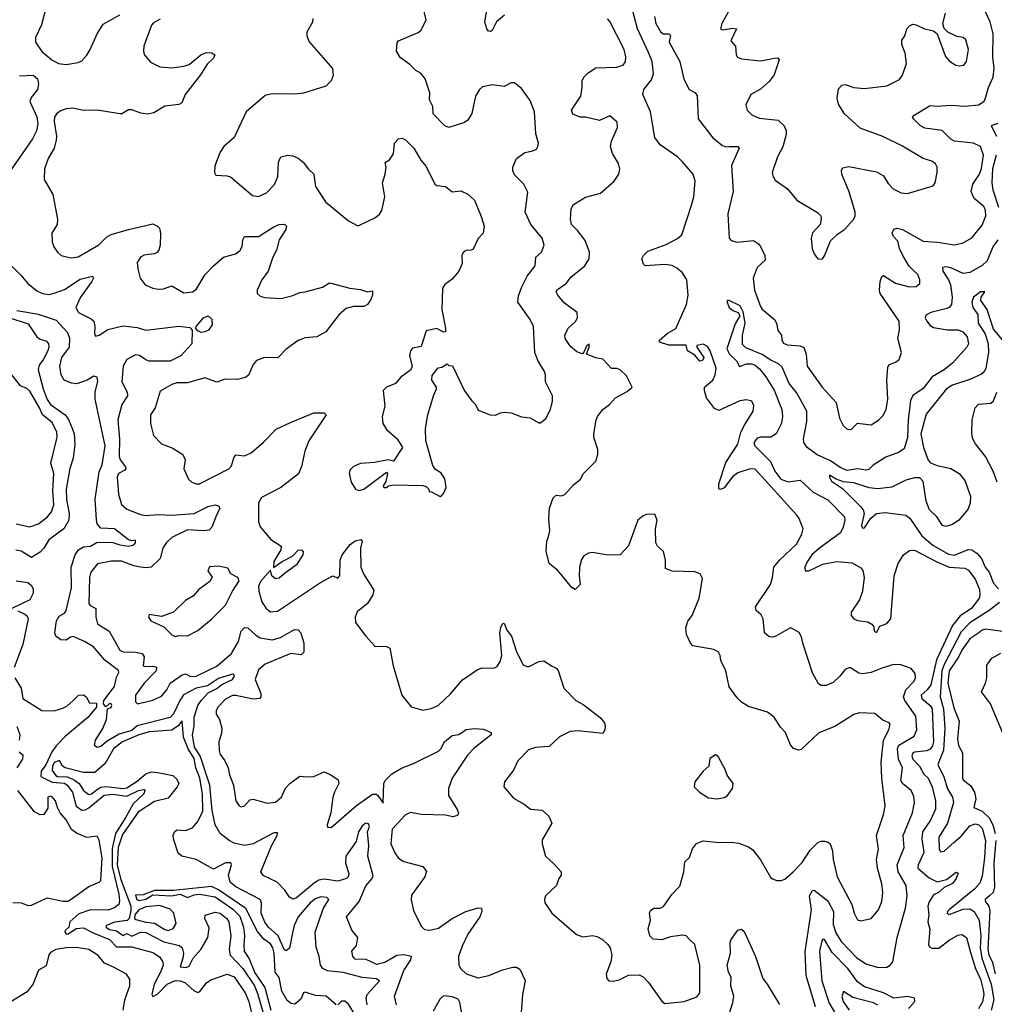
# Model space of a CAD drawing. Extents: x 2056909 to 2160450, y 827444 to 1016825.
# Tile 56 of 256: x 2079367 to 2084995, y 888199 to 893888. Entities that reach past the tile are written whole.
import ezdxf

# ---------------------------------------------------------------- set-up
doc = ezdxf.new("R2010")
doc.units = 0

msp = doc.modelspace()

# ---------------------------------------------------------------- linework, layer by layer
at = {"layer": '0CON10XD'}
for points in [[(2082166.7, 893913.3), (2082120.8, 893875), (2082095.8, 893825), (2082085, 893818.8), (2082075, 893821.2), (2082064, 893835), (2082053.2, 893873.2), (2082074.2, 894005)], [(2083962.5, 888185), (2083909.8, 888365), (2083903.5, 888503.5), (2083939.1, 888745), (2083928.4, 888825), (2083945, 888855.8), (2083955, 888858.6), (2084035, 888797.3), (2084066.1, 888735), (2084065, 888660), (2084080.8, 888610.8), (2084110.8, 888560.8), (2084199.3, 888469.3), (2084252.6, 888432.6), (2084325, 888411.5), (2084375, 888414.3), (2084394.4, 888425.6), (2084408.6, 888445), (2084435.4, 888584.6), (2084482.2, 888755), (2084491.6, 888825), (2084486.6, 888885), (2084440.5, 888965), (2084434.7, 889005), (2084474.7, 889105), (2084470, 889175), (2084523.8, 889305), (2084534.6, 889365), (2084530.2, 889400.2), (2084514.6, 889435), (2084464.5, 889475), (2084455, 889491.2), (2084464.7, 889565), (2084442, 889615), (2084437, 889675), (2084444.9, 889695.1), (2084532.4, 889747.6), (2084548, 889785), (2084543.2, 889863.2), (2084479.2, 889955), (2084471.3, 889975), (2084483.8, 890016.2), (2084531.9, 890065), (2084540.6, 890085), (2084539.1, 890109.1), (2084515, 890138.8), (2084455, 890160), (2084415, 890162.2), (2084345, 890141.5), (2084285, 890115.5), (2084235, 890107.5), (2084212.2, 890112.2), (2084165, 890142), (2084155, 890142), (2084135, 890134), (2084104.3, 890095), (2084065, 890058.6), (2084025, 890040), (2083995, 890040), (2083980.3, 890050.3), (2083944.6, 890114.6), (2083889.2, 890285), (2083882.3, 890322.3), (2083867.7, 890347.7), (2083825, 890372.5), (2083815, 890372.5), (2083733.3, 890325), (2083715, 890319.5), (2083695, 890322.4), (2083669.1, 890345), (2083660.5, 890425), (2083649.5, 890449.5), (2083620.8, 890475), (2083615.8, 890495), (2083703.5, 890625), (2083715.4, 890664.6), (2083721.5, 890725), (2083755, 890765.6), (2083852.9, 890857.1), (2083884.3, 890915), (2083891.4, 890945), (2083868, 891005), (2083854.2, 891025), (2083615, 891291.5), (2083585, 891293.2), (2083515, 891270.3), (2083484, 891246), (2083435, 891183.3), (2083415, 891172.5), (2083405, 891177.5), (2083404.5, 891205), (2083445, 891329.2), (2083514.6, 891435), (2083531.3, 891505), (2083551.8, 891545), (2083602.9, 891625), (2083605.8, 891655.8), (2083595, 891683.3), (2083565, 891692), (2083525, 891685.7), (2083405, 891628.9), (2083380.4, 891640.4), (2083333.5, 891703.5), (2083321.8, 891745), (2083322.2, 891765), (2083370, 891805), (2083384.2, 891835), (2083388.6, 891875), (2083354.4, 891975), (2083339.8, 891999.8), (2083315, 892012), (2083277.5, 892005), (2083277.5, 891995), (2083317.5, 891935), (2083310.9, 891919.1), (2083295, 891914.4), (2083265, 891950), (2083223.8, 891975), (2083215, 892006.2), (2083115, 892007.5), (2083062.5, 892025), (2083062.5, 892035), (2083105.7, 892074.3), (2083155.8, 892104.2), (2083217.9, 892242.1), (2083227.5, 892295), (2083220, 892385), (2083195, 892424.3), (2083161.6, 892451.6), (2083135, 892466.5), (2083095, 892473.6), (2082980, 892465), (2082968.8, 892475), (2082960, 892505), (2082970, 892525), (2082995, 892549.2), (2083100.5, 892589.5), (2083166.4, 892623.6), (2083190, 892645), (2083247.5, 892815), (2083259.5, 892865), (2083268.2, 892955), (2083256.1, 892995), (2083195.6, 893065.6), (2083165, 893095.3), (2083066, 893165), (2083035, 893207.5), (2083009.2, 893355), (2082965.3, 893455), (2082971.8, 893485), (2083015, 893540), (2083027, 893575), (2083020.2, 893645), (2082998.5, 893698.5), (2082934.8, 893834.8), (2082891.2, 894005)], [(2079517.8, 893955), (2079492.4, 893857.6), (2079457.5, 893785), (2079457.3, 893757.3), (2079495, 893702.9), (2079552.5, 893655), (2079591.2, 893635), (2079635, 893629.1), (2079705, 893640.6), (2079725, 893650.4), (2079755, 893682.5), (2079774.6, 893715), (2079813.9, 893806.1), (2079848.7, 893861.3), (2079945, 893915.5)], [(2081058.8, 893895), (2081057.3, 893872.7), (2081024.2, 893815), (2081024.3, 893795), (2081038.7, 893758.7), (2081172.5, 893605), (2081176.2, 893565), (2081165.6, 893534.4), (2081135.6, 893504.4), (2081005, 893463.1), (2080955, 893457.8), (2080825, 893460), (2080785, 893448.8), (2080674.4, 893355.6), (2080605, 893206.7), (2080545.7, 893154.3), (2080525, 893122.5), (2080493.6, 893043.6), (2080492.5, 893005), (2080500, 892990), (2080565, 892986), (2080585, 892979.2), (2080712.1, 892872.1), (2080745, 892865.8), (2080792.6, 892887.4), (2080838.9, 892935), (2080858.1, 892981.9), (2080861.1, 893065), (2080874.4, 893095.6), (2080915, 893105.6), (2080945, 893100.6), (2080975, 893087.1), (2081004.3, 893065), (2081035, 893024), (2081065.8, 892995), (2081075, 892923.8), (2081132.5, 892835), (2081265, 892726.2), (2081315, 892698.8), (2081325, 892698.8), (2081421.2, 892745), (2081445, 892764), (2081458.5, 892785), (2081474.7, 892865), (2081461.3, 892945), (2081478.1, 892995), (2081483.8, 893035), (2081478.3, 893061.7), (2081501.7, 893078.3), (2081525, 893112.5), (2081532, 893175), (2081555, 893200), (2081575, 893203.3), (2081593.9, 893193.9), (2081643.3, 893145), (2081683.8, 893075), (2081715, 893040), (2081765, 892936.7), (2081775, 892930), (2081825, 892923.3), (2081865, 892893.3), (2081915, 892898.8), (2081955, 892880), (2081993.3, 892845), (2082031.3, 892751.3), (2082050, 892695), (2082043.3, 892655), (2082015, 892624), (2081985, 892562), (2081975, 892555.6), (2081945, 892553.8), (2081927.2, 892542.8), (2081920, 892525), (2081921.2, 892478.8), (2081902, 892435), (2081865, 892388.8), (2081822.4, 892357.6), (2081809.2, 892335), (2081803.9, 892213.9), (2081826.7, 892105), (2081826, 892084), (2081815, 892082.5), (2081775, 892102.5), (2081715, 892090), (2081685, 892000), (2081635, 891990), (2081624, 891975), (2081618.8, 891945), (2081633.8, 891885), (2081626.2, 891865), (2081568.8, 891821.2), (2081536.7, 891785), (2081485.9, 891764.1), (2081466.7, 891745), (2081475.8, 891655), (2081460, 891595), (2081464.6, 891554.6), (2081485, 891520), (2081547.5, 891465), (2081576.7, 891415), (2081525, 891337.5), (2081494.1, 891344.1), (2081415, 891329.2), (2081335, 891323.8), (2081295, 891306.7), (2081273.8, 891285), (2081270, 891265), (2081281.2, 891215), (2081305.9, 891175.9), (2081325, 891168), (2081355, 891175.6), (2081485, 891272.5), (2081490, 891265), (2081480.5, 891219.5), (2081466.7, 891195), (2081470, 891185), (2081485, 891183.8), (2081496.1, 891193.9), (2081525, 891200), (2081695, 891196.7), (2081715, 891190), (2081730, 891175), (2081731.7, 891161.7), (2081745, 891160), (2081795, 891132.5), (2081800, 891135), (2081815, 891150), (2081830, 891185), (2081821.2, 891235), (2081799.5, 891269.5), (2081768.3, 891288.3), (2081752.3, 891312.3), (2081711.4, 891455), (2081710, 891525), (2081723.3, 891605), (2081755.8, 891715), (2081773.8, 891755), (2081773.3, 891765), (2081747.5, 891805), (2081748.3, 891831.7), (2081783, 891877), (2081805, 891880), (2081835, 891900), (2081845, 891890), (2081867, 891887), (2081935, 891743.3), (2081978, 891685), (2082000, 891665), (2082015, 891631.2), (2082083.6, 891603.6), (2082115, 891603.3), (2082143, 891617), (2082165, 891620), (2082205, 891616.2), (2082265, 891593.3), (2082315, 891586.7), (2082365, 891557.5), (2082375, 891557.5), (2082405, 891583.3), (2082432.5, 891635), (2082444.1, 891684.1), (2082443.1, 891715), (2082404.2, 891795), (2082404, 891835), (2082397.5, 891855), (2082358.7, 891918.7), (2082341.4, 891965), (2082333.5, 892115), (2082314.6, 892154.6), (2082243.1, 892255), (2082248, 892292), (2082266.7, 892345), (2082298.2, 892405), (2082343.9, 892465), (2082347.5, 892515), (2082380.6, 892545), (2082395.6, 892585), (2082384.2, 892625), (2082318.9, 892705), (2082286.5, 892775), (2082301.1, 892891.1), (2082277.4, 892937.4), (2082225, 892991.2), (2082214.3, 893015), (2082214.4, 893035), (2082235, 893085.8), (2082285, 893120.8), (2082330.5, 893129.5), (2082350.5, 893139.5), (2082360, 893155), (2082362.5, 893175), (2082347.2, 893227.2), (2082339.4, 893355), (2082315, 893420), (2082265, 893490), (2082225, 893522.5), (2082205, 893522.5), (2082165, 893502), (2082095, 893511.2), (2082040.3, 893499.7), (2082022, 893485), (2082000, 893445), (2081978, 893345), (2081955, 893306.7), (2081935, 893294), (2081845, 893264), (2081821.2, 893275), (2081755, 893343.3), (2081752.5, 893385), (2081732.9, 893425), (2081735.6, 893465.6), (2081708, 893545), (2081685, 893576.2), (2081654.4, 893594.4), (2081619.1, 893629.1), (2081565, 893668.9), (2081542.9, 893705), (2081545.8, 893754.2), (2081553.8, 893765), (2081667.3, 893812.7), (2081685, 893827.5), (2081714.1, 893885.9), (2081693.3, 893975)], [(2083033.3, 893905), (2083040, 893865), (2083070, 893815), (2083085, 893806.7), (2083115, 893806), (2083125.9, 893795.9), (2083118.3, 893758.3), (2083179.2, 893645), (2083203.2, 893543.2), (2083233.3, 893485), (2083265, 893466.7), (2083278.8, 893448.8), (2083284.3, 893315), (2083370.8, 893205), (2083425, 893160.6), (2083445, 893153.3), (2083465, 893154.4), (2083515, 893155.5), (2083521.9, 893145), (2083478.2, 893045), (2083487.1, 892895), (2083455.7, 892765), (2083463.8, 892625), (2083475, 892611.2), (2083511.2, 892601.2), (2083605, 892612), (2083633.2, 892593.2), (2083645, 892576.2), (2083670, 892525), (2083672.7, 892497.3), (2083626, 892455), (2083601.9, 892395), (2083610, 892325), (2083645, 892231.2), (2083655.5, 892215.5), (2083725.7, 892155), (2083737.1, 892135), (2083745, 892092.5), (2083766.2, 892065), (2083768.8, 892035), (2083778.8, 892018.8), (2083799.7, 892009.7), (2083875, 892002.3), (2083895, 891994.3), (2083908.2, 891955), (2083915.6, 891885), (2084001.1, 891765), (2084083.1, 891675), (2084101.4, 891585), (2084122.8, 891542.8), (2084145, 891521.2), (2084169.7, 891520.3), (2084205, 891556), (2084285, 891545.8), (2084326.4, 891573.6), (2084351.3, 891598.7), (2084370, 891635), (2084381.5, 891695), (2084375.6, 891805), (2084380.3, 891879.7), (2084390, 891895), (2084425, 891908), (2084446.2, 891925), (2084458.8, 891965), (2084437.8, 892045), (2084448.9, 892095), (2084445.7, 892145), (2084336.2, 892305), (2084331.5, 892325), (2084335.5, 892375), (2084345, 892403.8), (2084355, 892408.6), (2084424.7, 892364.7), (2084505.6, 892344.4), (2084545, 892346), (2084565.9, 892364.1), (2084566, 892385), (2084552.9, 892415), (2084525, 892442.5), (2084503.5, 892463.5), (2084467.2, 892525), (2084447.3, 892565), (2084438.2, 892608.2), (2084412.5, 892635), (2084406.2, 892655), (2084415, 892676.7), (2084435, 892683.8), (2084465, 892675.6), (2084585, 892607.3), (2084665, 892602.1), (2084765, 892586), (2084815, 892598.6), (2084865, 892627.1), (2084925, 892700), (2084946.9, 892755), (2084945.4, 892785), (2084935, 892807.5), (2084878.5, 892855), (2084861.5, 892895), (2084872.1, 892937.9), (2084910, 892995), (2084921.7, 893028.3), (2084934, 893104), (2084915.7, 893155), (2084875, 893174.3), (2084765, 893185.5), (2084745, 893196.7), (2084695, 893246.8), (2084595, 893261.3), (2084568.5, 893275), (2084528, 893315), (2084524, 893325), (2084532.5, 893335), (2084625, 893392.5), (2084665, 893387.3), (2084745, 893392.8), (2084825, 893387.5), (2084905, 893396.5), (2084934.2, 893415), (2084942.2, 893427.8), (2084962, 893495), (2084988.9, 893555), (2084994.3, 893605), (2084987.4, 893672.6), (2084988.6, 893805), (2084971.3, 893875), (2084939.6, 893945)], [(2083478.2, 893965), (2083421.1, 893865), (2083414, 893835), (2083425, 893828.1), (2083485, 893839.2), (2083505.6, 893835.6), (2083474.4, 893765), (2083500.6, 893735), (2083504.4, 893685), (2083511.8, 893671.8), (2083535, 893662.1), (2083645, 893649.5), (2083726.1, 893666.1), (2083745, 893666.7), (2083752.5, 893655), (2083725, 893568.8), (2083695, 893531.2), (2083645, 893486), (2083590, 893455), (2083561.2, 893395), (2083568, 893365), (2083595, 893338), (2083638.3, 893318.3), (2083747.9, 893307.9), (2083781.2, 893275), (2083793.8, 893245), (2083792.5, 893225), (2083775, 893153.3), (2083744.2, 893094.2), (2083712.9, 893005), (2083715.6, 892985.6), (2083729.7, 892959.7), (2083800.9, 892910.9), (2083855, 892844), (2083975, 892773.3), (2083993.3, 892755), (2083996.1, 892736.1), (2083990, 892705), (2083945, 892656.7), (2083937.5, 892625), (2083944.2, 892565), (2083954.2, 892535), (2083975, 892507.5), (2083985, 892503.3), (2084003.6, 892506.4), (2084015, 892522.5), (2084049.4, 892610.6), (2084090.7, 892649.3), (2084130, 892675), (2084184, 892735), (2084191.4, 892755), (2084191.4, 892775), (2084157, 892893), (2084115.6, 892995), (2084112.5, 893015), (2084118.6, 893031.4), (2084155, 893040), (2084315, 893008.9), (2084354.6, 892984.6), (2084381.7, 892941.7), (2084410.7, 892910.7), (2084456.7, 892886.7), (2084495, 892883.1), (2084641.7, 892928.3), (2084654, 892945), (2084665.8, 893005), (2084665.8, 893035), (2084656, 893055), (2084635, 893070), (2084585, 893085.6), (2084465, 893157.1), (2084352.6, 893212.6), (2084220.5, 893260.5), (2084128.1, 893345), (2084095, 893398.8), (2084088.1, 893435), (2084095, 893487.5), (2084115, 893508.6), (2084135, 893512.9), (2084185, 893495.6), (2084245, 893490.5), (2084375, 893505.6), (2084448.6, 893541.4), (2084465, 893566.7), (2084488.5, 893635), (2084480, 893695), (2084460.8, 893745), (2084461.7, 893768.3), (2084478.1, 893795), (2084490.8, 893835), (2084505, 893851.2), (2084525, 893861.2), (2084545, 893858), (2084592.5, 893835), (2084645, 893823.3), (2084665.9, 893805.9), (2084713.3, 893675), (2084737.7, 893647.7), (2084772.5, 893625), (2084795, 893621.4), (2084820, 893625), (2084834.2, 893645), (2084846.9, 893715), (2084831.2, 893771.2), (2084815, 893783.8), (2084779.5, 893789.5), (2084727.5, 893815), (2084706.4, 893836.4), (2084697.5, 893865), (2084713.8, 893925)], [(2080178.7, 893891.3), (2080140.2, 893869.8), (2080128.1, 893855), (2080084.2, 893735), (2080081.2, 893705), (2080086.1, 893686.1), (2080122.7, 893642.7), (2080175.9, 893615.9), (2080245, 893610), (2080315, 893619.2), (2080345, 893629.2), (2080413.3, 893685), (2080445, 893698), (2080476.1, 893696.1), (2080493.3, 893685), (2080486, 893665), (2080448.9, 893631.1), (2080411.2, 893568.8), (2080322.5, 893455), (2080303.3, 893406.7), (2080285, 893397.5), (2080205, 893387.8), (2080140.7, 893349.3), (2080105, 893342.2), (2080067.1, 893347.1), (2080015, 893367.1), (2079995, 893366), (2079955.8, 893344.2), (2079945, 893344), (2079814.1, 893364.1), (2079735, 893363.8), (2079673, 893377), (2079635, 893373.3), (2079605, 893361.1), (2079581.4, 893345), (2079567.3, 893325), (2079565, 893300), (2079579.5, 893215), (2079578, 893192), (2079565.6, 893145), (2079531.1, 893085), (2079509.5, 893025), (2079508.6, 892965), (2079558, 892878), (2079585.6, 892735), (2079582.9, 892705), (2079552.2, 892655), (2079553.3, 892605), (2079564.6, 892574.6), (2079585, 892543.8), (2079605.6, 892525.6), (2079662.1, 892512.1), (2079705, 892517.8), (2079823, 892587), (2079868.7, 892631.3), (2079894.2, 892645.8), (2079995, 892676.1), (2080135, 892707.1), (2080163.3, 892695), (2080175, 892682.5), (2080180, 892655), (2080177.5, 892585), (2080170, 892555), (2080157.9, 892542.1), (2080145, 892534.2), (2080110.5, 892530.5), (2080085, 892526.9), (2080065, 892515.8), (2080046, 892485), (2080048.3, 892448.3), (2080062.5, 892395), (2080092, 892355), (2080135, 892335.6), (2080165, 892330.6), (2080197.8, 892332.2), (2080245, 892350), (2080315, 892310), (2080365, 892315.7), (2080385, 892329.2), (2080437.5, 892415), (2080485, 892465.6), (2080544.6, 892515.4), (2080613.3, 892535), (2080638, 892552), (2080652.4, 892577.6), (2080654.5, 892615.5), (2080664.4, 892635.6), (2080745, 892635.6), (2080835, 892691.5), (2080865, 892704.2), (2080895.8, 892705.8), (2080906.7, 892695), (2080903.8, 892675), (2080865.6, 892615), (2080848.9, 892555), (2080827.8, 892515), (2080802.2, 892435), (2080765, 892383.8), (2080737.5, 892325), (2080738, 892305), (2080755, 892290.8)], [(2080755, 892290.8), (2080782.5, 892282.5), (2080876, 892276), (2080945, 892293.6), (2080985, 892311.5), (2081015, 892314.4), (2081115, 892341.9), (2081155, 892368), (2081274.1, 892335.9), (2081335, 892329.2), (2081375, 892314.4), (2081405, 892320), (2081405, 892297.5), (2081395, 892270.8), (2081375, 892242.9), (2081355, 892230.8), (2081295, 892229.5), (2081251.5, 892218.5), (2081210.8, 892185), (2081135, 892084), (2081082.5, 892055), (2081015, 892048.5), (2080975, 892034.4), (2080905.4, 891984.6), (2080857, 891933), (2080780, 891935), (2080735, 891918.1), (2080715.7, 891895), (2080687.2, 891832.8), (2080670.3, 891819.7), (2080625, 891809.5), (2080550.9, 891810.9), (2080505, 891793.3), (2080435, 891818.1), (2080335, 891789.4), (2080275, 891790), (2080245, 891780), (2080177.9, 891742.1), (2080148.6, 891645), (2080122.5, 891605), (2080122.2, 891555), (2080138.6, 891485), (2080185, 891436.9), (2080251.5, 891411.5), (2080309.2, 891375), (2080321.4, 891345), (2080315, 891292.5), (2080342.4, 891232.4), (2080361.2, 891215), (2080385, 891205.7), (2080405, 891206.7), (2080575, 891292.5), (2080590, 891310), (2080603.6, 891356.4), (2080615, 891372.9), (2080665, 891367.3), (2080704.3, 891385), (2080774, 891446), (2080847.6, 891522.4), (2080929.8, 891560.2), (2081065, 891615.4), (2081125, 891616.7), (2081137.5, 891605), (2081036.6, 891453.4), (2081012.5, 891395), (2080993.4, 891306.6), (2080976.8, 891263.2), (2080875, 891185.6), (2080762.9, 891127.1), (2080745, 891096.7), (2080745.9, 890985.9), (2080755, 890957.5), (2080817.5, 890885), (2080876.2, 890845), (2080875.6, 890824.4), (2080835, 890757.5), (2080831.7, 890721.7), (2080882.5, 890757.5), (2080942.3, 890787.7), (2080975, 890823.3), (2080993.9, 890823.9), (2081003.9, 890813.9), (2081001.2, 890795), (2080965, 890737.5), (2080893.8, 890685), (2080865, 890661.2), (2080845, 890656.2), (2080823.8, 890675), (2080815, 890707.5), (2080757.7, 890642.3), (2080746.2, 890615), (2080748, 890585), (2080764.4, 890525), (2080790, 890485), (2080815, 890467.1), (2080855, 890470.6), (2081103.3, 890636.7), (2081175, 890674.2), (2081205, 890660), (2081215.7, 890675.7), (2081218.1, 890765), (2081230, 890795), (2081276, 890855), (2081305, 890876.7), (2081336.7, 890885), (2081343.8, 890875), (2081335.9, 890834.1), (2081337.8, 890725), (2081353.1, 890685), (2081411.7, 890591.7), (2081406.2, 890565), (2081376.2, 890513.8), (2081315, 890465.5), (2081304, 890435), (2081305.5, 890405), (2081365.8, 890325.8), (2081418.3, 890268.3), (2081485, 890266), (2081505, 890256.7), (2081524.3, 890155), (2081573.8, 889985), (2081627, 889917), (2081695, 889898.8), (2081742.3, 889907.7), (2081783.3, 889925), (2081855, 889992.9), (2081925, 890073.1), (2082009.1, 890130.9), (2082035, 890142.5), (2082105, 890140), (2082125, 890151.2), (2082141.1, 890178.9), (2082150.4, 890215), (2082140.4, 890345), (2082144.6, 890375.4), (2082155, 890397.5), (2082165, 890400), (2082180.8, 890360.8), (2082207.5, 890325), (2082236.4, 890235), (2082275, 890160), (2082295, 890150), (2082309.4, 890150.6), (2082365, 890179.2), (2082393.9, 890183.9), (2082442, 890152), (2082465, 890141.2), (2082477, 890127), (2082508.8, 890025), (2082578, 889955), (2082620.7, 889930.7), (2082718.8, 889855), (2082743.3, 889825), (2082748.8, 889805), (2082746.7, 889785), (2082735, 889763.8), (2082591.2, 889778.8), (2082545, 889775.8), (2082485, 889744), (2082425, 889688.8), (2082345, 889681.9), (2082305, 889669.2), (2082244.2, 889605), (2082218.3, 889551.7), (2082166.7, 889485), (2082163.3, 889455), (2082219.5, 889389.5), (2082280, 889355), (2082316.1, 889326.1), (2082385, 889320), (2082422.5, 889285), (2082440, 889245), (2082385, 889150), (2082383.3, 889125), (2082403.8, 889055), (2082450.8, 889010.8), (2082493.3, 888965), (2082493.3, 888945), (2082480, 888925), (2082467.5, 888885), (2082403.8, 888825), (2082396.7, 888805), (2082400, 888785), (2082440, 888725), (2082581.7, 888601.7), (2082619.3, 888589.3), (2082675, 888596), (2082700.5, 888590.5), (2082732.3, 888572.3), (2082763.9, 888543.9), (2082776.7, 888525), (2082786.4, 888483.6), (2082780, 888445), (2082753, 888373), (2082758.3, 888348.3), (2082770, 888335), (2082795, 888332.5), (2082829.3, 888340.7), (2082883.6, 888366.4), (2082945, 888368.8), (2082966.8, 888356.8), (2082998.8, 888325), (2083075, 888216.7), (2083093.6, 888203.6), (2083205, 888214.3), (2083278.3, 888241.7), (2083294.2, 888265), (2083295.4, 888425), (2083266, 888545), (2083235, 888573.8), (2083215, 888594.2), (2083195, 888598.6), (2083125, 888589.4), (2083075, 888571.4), (2083025, 888576), (2083006, 888595), (2082996, 888635), (2083009.2, 888685), (2083004, 888725), (2083009.3, 888740.7), (2083030, 888755), (2083065, 888754.2), (2083085, 888763.8), (2083134.2, 888835.8), (2083178.9, 888881.1), (2083202.9, 888965), (2083208.3, 889021.7), (2083235, 889047.5), (2083253.2, 889096.8), (2083275, 889128.8), (2083315, 889142.9), (2083406.6, 889133.4), (2083475.5, 889135.5), (2083519.7, 889129.7), (2083575, 889108.6), (2083600.5, 889090.5), (2083645, 889033.8), (2083703.6, 888933.6), (2083713.8, 888923.8), (2083740, 888915), (2083765, 888913.3), (2083785, 888922.5), (2083833.8, 888965), (2083885, 889018), (2083931.2, 889088.8), (2083976.6, 889133.4), (2083995, 889141.4), (2084015, 889141.1), (2084035.4, 889135.4), (2084047.1, 889125), (2084060.9, 889085), (2084065.5, 889035), (2084088.5, 888935), (2084171.9, 888775), (2084185.8, 888725), (2084205, 888686.7), (2084225, 888681.2), (2084285, 888694), (2084326, 888744), (2084346.7, 888793.3), (2084351.8, 888845), (2084345.4, 888895), (2084320, 888985), (2084315.4, 889035), (2084326.2, 889095), (2084315.6, 889175), (2084355.5, 889295), (2084365.6, 889345), (2084346, 889506), (2084341.9, 889598.1), (2084355.3, 889725), (2084386.9, 889785), (2084394, 889815), (2084388.8, 889825), (2084351.3, 889841.3), (2084305, 889879.2), (2084215, 889882.9), (2084185, 889872.9), (2084075.4, 889804.6), (2083982.4, 889767.6), (2083879.3, 889670.7), (2083865, 889667.1), (2083836.6, 889676.6), (2083817.5, 889697.5), (2083788.6, 889768.6), (2083760, 889800), (2083725, 889858), (2083685, 889885.8), (2083575, 889919.5), (2083534.7, 889944.7), (2083509.8, 889969.8), (2083463.9, 890033.9), (2083444.3, 890125), (2083415.8, 890185), (2083412, 890215), (2083403, 890233), (2083375, 890249.2), (2083255, 890270), (2083241.2, 890285), (2083217.5, 890335), (2083214.1, 890374.1), (2083225, 890413.3), (2083251.4, 890445), (2083291.4, 890545), (2083309.3, 890659.3), (2083296.4, 890686.4), (2083265, 890696.7), (2083135, 890701.2), (2083096.4, 890716.4), (2083097.1, 890765), (2083085.8, 890815), (2083050.8, 890845), (2083041.4, 890865), (2083038, 890945), (2083048.8, 890995), (2083035, 891030), (2082985, 891028.8), (2082965, 891020), (2082936, 890995), (2082882.7, 890847.3), (2082835, 890796.2), (2082765, 890792.9), (2082675, 890808.6), (2082652.5, 890805), (2082625, 890790), (2082611.2, 890768.8), (2082600, 890725), (2082597.1, 890675), (2082604, 890625), (2082575, 890596.2), (2082555, 890606.2), (2082474, 890705), (2082425, 890746.2), (2082407, 890817), (2082411.9, 890875), (2082421.2, 890901.2), (2082428, 890935), (2082422.9, 891005), (2082427.1, 891065), (2082448, 891125), (2082465, 891140), (2082495, 891136), (2082515.6, 891144.4), (2082565, 891200), (2082605, 891233.3), (2082623.8, 891265), (2082695, 891337.5), (2082706, 891375), (2082706.1, 891403.9), (2082683.1, 891475), (2082683.1, 891495), (2082695.6, 891574.4), (2082704.3, 891595), (2082733.7, 891636.3), (2082774, 891665), (2082807, 891703), (2082875, 891738.8), (2082903.3, 891765), (2082870.7, 891830.7), (2082835, 891864), (2082815, 891871.4), (2082785, 891872), (2082735.5, 891925.5), (2082695, 891933.1), (2082640, 891955), (2082655.7, 891995), (2082655, 892012.5), (2082642, 892005), (2082621.7, 891958.3), (2082615, 891956.7), (2082585, 891968.5), (2082548.7, 891998.7), (2082516.7, 892045), (2082514.5, 892065), (2082535, 892105.7), (2082576.1, 892143.9), (2082588.1, 892165), (2082585.4, 892195.4), (2082510.9, 892250.9), (2082474.2, 892295), (2082465.8, 892315), (2082472.2, 892327.8), (2082525.4, 892364.6), (2082550.5, 892399.5), (2082630.8, 892465), (2082655.7, 892505), (2082656.7, 892545), (2082632.5, 892612.5), (2082589.1, 892669.1), (2082553.6, 892703.6), (2082548, 892735), (2082552.5, 892795), (2082565, 892818.8), (2082635, 892862), (2082720.8, 892885), (2082800, 892955), (2082827.1, 892995), (2082832.7, 893025), (2082825.9, 893055.9), (2082790.9, 893115), (2082779.6, 893155), (2082784.6, 893185), (2082818.6, 893265), (2082816.7, 893295), (2082775, 893331.2), (2082715, 893305.7), (2082635, 893324.6), (2082604.5, 893324.5), (2082561.7, 893341.7), (2082554.3, 893364.3), (2082606.8, 893445), (2082616.1, 893495), (2082615.5, 893535), (2082624, 893556), (2082649.5, 893580.5), (2082695, 893609.2), (2082815, 893613.3), (2082851.2, 893625), (2082865.5, 893644.5), (2082866.6, 893673.4), (2082857.1, 893715), (2082775, 893876.2), (2082761.7, 893891.7)], [(2079365, 893562.9), (2079445, 893566.6), (2079470.3, 893545), (2079475.6, 893515), (2079468.8, 893485), (2079432.4, 893437.6), (2079424.6, 893415), (2079466.4, 893326.4), (2079472.1, 893285), (2079463.7, 893245), (2079441.4, 893198.6), (2079270.3, 892955)], [(2085015, 893287.1), (2084977.1, 893275), (2085009.1, 893215)], [(2085007.2, 893105), (2084985.1, 893025), (2084981.2, 892945), (2084987.3, 892905), (2085019.2, 892805)], [(2085016.6, 892615), (2084987.1, 892575), (2084955, 892493.8), (2084925, 892467.8), (2084855, 892426.6), (2084815, 892420.6), (2084745, 892453.2), (2084715, 892458.9), (2084695.8, 892455), (2084698.2, 892435), (2084731.7, 892385), (2084743.2, 892355), (2084753, 892285), (2084747.6, 892242.4), (2084735.6, 892225), (2084722, 892218), (2084628.8, 892195), (2084599.4, 892180.6), (2084596.9, 892165), (2084605.5, 892145), (2084625, 892120), (2084645, 892108.2), (2084725.9, 892095.9), (2084787.5, 892095), (2084812.9, 892085), (2084838.9, 892055), (2084847.1, 892015), (2084836, 891995), (2084756.7, 891905), (2084705.6, 891865), (2084635.7, 891824.3), (2084585, 891756.5), (2084524.7, 891715.3), (2084512.3, 891687.7), (2084506.8, 891655), (2084497.3, 891575), (2084495, 891473.3), (2084475, 891408.1), (2084443, 891387), (2084369.7, 891360.3), (2084296.6, 891313.4), (2084270.9, 891289.1), (2084255, 891284.6), (2084205, 891292.8), (2084145, 891282.2), (2084105, 891300.6), (2084049.2, 891339.2), (2083972.5, 891372.5), (2083915, 891415.6), (2083894.6, 891445), (2083892.9, 891465), (2083913.5, 891566.5), (2083911.9, 891625), (2083852.8, 891732.8), (2083809.8, 891785), (2083770.5, 891880.5), (2083749.1, 891899.1), (2083705, 891919.5), (2083655, 891952.6), (2083560.9, 891990.9), (2083541.2, 892011.2), (2083541.4, 892065), (2083557.1, 892135), (2083545, 892200), (2083528.2, 892235), (2083465, 892265.8), (2083454, 892266), (2083451.2, 892258.8), (2083464.4, 892225), (2083485, 892208.1), (2083515.6, 892195.6), (2083525.6, 892175.6), (2083499.2, 892130.8), (2083451, 891985), (2083466.4, 891955), (2083506, 891916), (2083524.6, 891884.6), (2083565, 891898.9), (2083595, 891899.1), (2083615, 891891.2), (2083639.6, 891869.6), (2083676.8, 891825), (2083725, 891747.1), (2083768.4, 891635), (2083771.9, 891595), (2083766.8, 891556.7), (2083735.8, 891494.2), (2083705, 891475.8), (2083645, 891476.2), (2083625, 891469.4), (2083606.5, 891445), (2083611.8, 891425), (2083702.2, 891335), (2083728.8, 891278.8), (2083763.4, 891233.4), (2083805, 891218.2), (2083875, 891226.3), (2083948.5, 891158.5), (2084035, 891114.1), (2084129.5, 891015), (2084131.5, 890995), (2084122.8, 890955), (2084106.6, 890923.4), (2083986.1, 890835), (2083942, 890795), (2083914, 890755), (2083900.4, 890725), (2083904, 890704), (2083925, 890704), (2084005, 890742.4), (2084085, 890756.8), (2084175, 890748.8), (2084225, 890721.4), (2084236.4, 890705), (2084244.5, 890665), (2084233.5, 890585), (2084216.5, 890535), (2084169.2, 890465), (2084168, 890445), (2084183.8, 890425), (2084205, 890415.7), (2084265, 890407.8), (2084288.8, 890395), (2084299.2, 890379.2), (2084302, 890355), (2084315, 890346.7), (2084335, 890383.3), (2084375, 890398.8), (2084398.1, 890425), (2084417.8, 890675), (2084440, 890745), (2084470.8, 890795), (2084505, 890820), (2084535, 890823.5), (2084664.4, 890755.6), (2084735, 890725.3), (2084825, 890717.7), (2084847.3, 890707.3), (2084885.9, 890655), (2084909.4, 890595), (2084912.4, 890565), (2084907.2, 890545), (2084863.5, 890485), (2084797.6, 890442.4), (2084753.5, 890386.5), (2084661.1, 890188.9), (2084628.3, 890045), (2084607.6, 890015), (2084572.5, 889985), (2084576.8, 889965), (2084625, 889925.3), (2084636, 889905), (2084645.2, 889715), (2084638.7, 889691.3), (2084625, 889672.9), (2084605, 889664), (2084535, 889656.5), (2084522.8, 889647.2), (2084518.5, 889635), (2084525.7, 889615), (2084562.7, 889575), (2084587.9, 889527.9), (2084612.8, 889505), (2084637, 889455), (2084655.2, 889375), (2084656.4, 889326.4), (2084627.2, 889262.8), (2084580.9, 889195), (2084577, 889155), (2084587.6, 889075), (2084555.9, 889005), (2084554.6, 888985), (2084618.6, 888928.6), (2084665, 888906), (2084720, 888920), (2084775, 888962.5), (2084786.2, 888956.2), (2084776, 888925), (2084755, 888896.7), (2084705, 888873.3), (2084673.3, 888845), (2084645, 888831.4), (2084619.1, 888790.9), (2084612.5, 888765), (2084617.5, 888715), (2084611.6, 888675), (2084622.4, 888632.4), (2084616.2, 888545), (2084621.7, 888531.7), (2084635, 888523.2), (2084675, 888523.2), (2084735, 888569.6), (2084785, 888598.6), (2084807.3, 888602.7), (2084834.4, 888585), (2084857.9, 888497.9), (2084887.4, 888405), (2084915.4, 888345), (2084931.7, 888281.7), (2084934.8, 888255), (2084927.5, 888212.5), (2084905, 888172.7)], [(2079267.1, 892515), (2079372.4, 892412.4), (2079412.2, 892365), (2079465, 892320), (2079497.5, 892305), (2079535, 892300), (2079565, 892306.9), (2079625, 892329.4), (2079715, 892388.1), (2079787.5, 892405), (2079792, 892395), (2079783.3, 892375), (2079718.5, 892285), (2079691.4, 892225), (2079706.6, 892196.6), (2079779.7, 892159.7), (2079794.2, 892145), (2079801.4, 892115), (2079798.8, 892075), (2079805, 892060), (2079825, 892064), (2079875, 892098.1), (2079965, 892118.1), (2080045, 892109.5), (2080095, 892094), (2080285, 892116.9), (2080349.3, 892109.3), (2080363.1, 892093.1), (2080361.1, 892015), (2080296.9, 891945), (2080235, 891914.7), (2080115.3, 891914.7), (2080095, 891921.6), (2080058.2, 891948.2), (2080035, 891950.4), (2079984.5, 891925), (2079963.8, 891885), (2079957.3, 891795), (2079987.1, 891735), (2079990, 891715), (2079955.6, 891665), (2079933.3, 891575), (2079943.9, 891465), (2079940.8, 891365), (2079946.4, 891345), (2079978.1, 891305), (2079980, 891295), (2079973.8, 891285), (2079938.1, 891265), (2079930, 891245), (2079936.4, 891146.4), (2079955, 891086.7), (2079985, 891058.6), (2080065, 891028.6), (2080093.6, 891023.6), (2080165, 891029.2), (2080245, 891025.3), (2080374.7, 891035.3), (2080455, 891075.4), (2080495, 891084.3), (2080515, 891078), (2080522, 891065), (2080500, 891015), (2080476, 890955), (2080461.1, 890938.9), (2080425.4, 890934.6), (2080335, 890940), (2080245, 890895.9), (2080214, 890866), (2080193.2, 890835), (2080177.5, 890775), (2080125, 890724.5), (2080095, 890719.6), (2080065, 890723.8), (2080025, 890731.2), (2079955, 890758.5), (2079895, 890758.5), (2079816.6, 890743.4), (2079776.9, 890695), (2079770, 890665), (2079765.4, 890515.4), (2079772.9, 890502.9), (2079805.5, 890485), (2079806.7, 890435), (2079816.8, 890396.8), (2079883.6, 890353.7), (2079945.8, 890245), (2079965, 890235.5), (2080035, 890232.8), (2080074.7, 890224.7), (2080085.9, 890205.9), (2080079.2, 890155), (2080095, 890150), (2080135, 890151.8), (2080157.5, 890147.5), (2080154.2, 890125), (2080085.4, 890055), (2080036, 889985), (2080036.1, 889946.1), (2080045, 889936.7), (2080055, 889936), (2080135, 889955.6), (2080185, 889980), (2080216.9, 890015), (2080235.5, 890054.5), (2080305, 890102.9), (2080325, 890107.5), (2080352.4, 890092.4), (2080385, 890095.3), (2080505, 890152), (2080589.7, 890225), (2080630.9, 890295), (2080646.5, 890355), (2080665, 890375.8), (2080685, 890374.3), (2080730.7, 890330.7), (2080755, 890316.9), (2080825, 890305.3), (2080872.2, 890317.8), (2080954.2, 890365), (2080975, 890361.9), (2080990, 890345), (2081007.9, 890285), (2081007.5, 890232.5), (2080992.9, 890217.1), (2080933.5, 890226.5)], [(2085061.7, 892015), (2084990.1, 892100.1), (2084955, 892212.5), (2084917.5, 892265), (2084920, 892285), (2084940, 892315), (2084915, 892315.7), (2084875, 892284.2), (2084866.5, 892255), (2084871.8, 892225), (2084900, 892185), (2084903.2, 892135), (2084941.8, 892071.8), (2084960.5, 892015), (2084962.7, 891965), (2084947.2, 891875), (2084937.5, 891852.5), (2084920.8, 891839.2), (2084855, 891809.1), (2084755, 891776.5), (2084719.4, 891755), (2084601.4, 891608.6), (2084571.4, 891495), (2084585.7, 891415.7), (2084612.8, 891342.8), (2084627.3, 891327.2), (2084665, 891311.9), (2084745, 891294.9), (2084792.3, 891265), (2084825.3, 891225.3), (2084858.6, 891135), (2084856.3, 891095), (2084842.8, 891057.2), (2084789.8, 890995), (2084755, 890970.2), (2084715, 890959.2), (2084696.5, 890965), (2084662.9, 891015), (2084622, 891055), (2084602, 891105), (2084585, 891220), (2084565, 891241.1), (2084535, 891240.9), (2084485, 891227.8), (2084403.2, 891186.8), (2084322.1, 891177.9), (2084273.1, 891183.1), (2084185, 891212.6), (2084125, 891217.4), (2084083, 891233), (2084043.8, 891256.2), (2084042.9, 891245), (2084055, 891221.4), (2084118.6, 891178.6), (2084222.3, 891075), (2084238.9, 891055), (2084244.2, 891035), (2084228.2, 890965), (2084235, 890949.2), (2084245, 890950.8), (2084282.4, 891007.6), (2084315, 891035.4), (2084365, 891039.5), (2084485, 891025.7), (2084508, 891008), (2084577.9, 890905), (2084640.9, 890850.9), (2084730.3, 890800.3), (2084765, 890794.2), (2084845, 890827.2), (2084865, 890823.7), (2084895, 890805.2), (2084920.7, 890775), (2084943.5, 890725), (2084965.1, 890695), (2084991.3, 890631.3), (2085019.1, 890599.1)], [(2079310.6, 892165), (2079415, 892130), (2079466.1, 892056.1), (2079485, 892041.2), (2079520.5, 892030.5), (2079532.5, 892015), (2079535.7, 891995), (2079530, 891975), (2079505, 891925.7), (2079478.5, 891891.5), (2079473.9, 891865), (2079501.7, 891755), (2079525, 891693.3), (2079545, 891664.6), (2079629.8, 891605), (2079648.4, 891578.4), (2079672.5, 891522.5), (2079681.1, 891495), (2079685.8, 891435), (2079676.1, 891353.9), (2079656.1, 891293.9), (2079634.2, 891175), (2079636.5, 891115), (2079653, 891035), (2079650, 890995), (2079621.8, 890945), (2079535, 890882.2), (2079506.6, 890833.4), (2079485, 890811.4), (2079435, 890781.2), (2079375, 890817.1), (2079345, 890823)], [(2080506, 890024), (2080533.7, 890046.3), (2080595.5, 890075), (2080606.4, 890095), (2080604.2, 890104.2), (2080596.3, 890106.3), (2080515, 890080.3), (2080450.6, 890039.4), (2080385, 890025.7), (2080313.3, 889986.7), (2080291.1, 889955), (2080255, 889877.5), (2080235, 889856), (2080045, 889807), (2080015, 889781.2), (2079941.3, 889758.7), (2079871, 889719), (2079835, 889688.7), (2079815, 889681.8), (2079798.9, 889695), (2079804.1, 889725), (2079847, 889793), (2079867.9, 889845), (2079874.1, 889905.9), (2079895, 889913.8), (2079899.1, 889925), (2079895.7, 889935.7), (2079885, 889936.1), (2079865, 889918), (2079850.7, 889935), (2079852.9, 889955), (2079914, 890035), (2079925, 890088.8), (2079939, 890115), (2079938, 890128), (2079857.7, 890187.7), (2079793.6, 890263.6), (2079741.2, 890295), (2079675, 890323.4), (2079659.4, 890320.6), (2079635, 890302.1), (2079605, 890304.3), (2079576.2, 890325), (2079569.4, 890345), (2079578.4, 890415), (2079595, 890440.4), (2079625, 890459.3), (2079635.2, 890474.8), (2079666.1, 890605), (2079663, 890725), (2079687.6, 890795), (2079706.6, 890825), (2079735, 890841.7), (2079775, 890845.6), (2079815, 890868.9), (2079905, 890866.4), (2079945, 890852.5), (2079994.4, 890845.6), (2080025, 890853.6), (2080035.7, 890865), (2080035, 890880), (2080015, 890875.8), (2079995, 890881.4), (2079914.3, 890945), (2079835, 890950.3), (2079814.5, 890974.5), (2079810.5, 891000.5), (2079802.8, 891117.2), (2079825.5, 891274.5), (2079843, 891315), (2079860.8, 891425), (2079803.4, 891695), (2079803.3, 891736.7), (2079817.5, 891797.5), (2079815, 891822.5), (2079795, 891827.5), (2079755.5, 891804.5), (2079695.7, 891784.3), (2079665, 891787.1), (2079623.8, 891805), (2079606.6, 891836.6), (2079599.1, 891885), (2079609.7, 891935), (2079653.8, 891995), (2079656.2, 892045), (2079645, 892079.1), (2079578.6, 892148.6), (2079475.8, 892185), (2079350, 892205)], [(2080415, 892080), (2080395, 892089.2), (2080384.2, 892104.2), (2080385.6, 892115), (2080428.8, 892165), (2080455, 892176), (2080476.8, 892156.8), (2080477.5, 892125), (2080456.7, 892093.3), (2080435, 892083.3), (2080415, 892080)], [(2079345.4, 890975.4), (2079425, 890956.9), (2079475.8, 890975), (2079528.1, 891015), (2079551.1, 891045), (2079564.5, 891085), (2079557.5, 891165), (2079564.6, 891265), (2079545.8, 891325), (2079582.9, 891475), (2079581.1, 891505), (2079555, 891560), (2079497.8, 891605), (2079481.5, 891645), (2079425, 891741.9), (2079407.2, 891757.2), (2079372, 891772), (2079316.2, 891843.8)], [(2085011.6, 891215), (2084988.4, 891278.4), (2084945, 891364.6), (2084886.7, 891436.7), (2084871.6, 891465), (2084866, 891495), (2084867.7, 891575), (2084885.8, 891645), (2084905, 891667.1), (2084975, 891672.5), (2084991.1, 891685), (2085010.7, 891735)], [(2080265, 890323.1), (2080285, 890329.1), (2080335, 890327.7), (2080395, 890358.8), (2080475.2, 890424.8), (2080555.5, 890504.5), (2080595, 890586.7), (2080633.3, 890645), (2080626.2, 890665), (2080585.8, 890685.8), (2080568.8, 890718.8), (2080515, 890730.8), (2080462.9, 890727.1), (2080452.5, 890702.5), (2080477.5, 890667.5), (2080465, 890642), (2080401.2, 890595), (2080370.3, 890559.7), (2080325, 890532), (2080255.6, 890464.4), (2080185, 890440), (2080115, 890450), (2080110, 890435), (2080123.3, 890415), (2080198.8, 890378.8), (2080245, 890334.2), (2080265, 890323.1)], [(2079345.6, 890645.6), (2079414.3, 890635), (2079435, 890618), (2079445, 890598), (2079445.3, 890575), (2079424.8, 890535.2), (2079320.8, 890485)], [(2085025, 890520), (2084965, 890473.2), (2084855, 890402), (2084805, 890351.4), (2084705, 890161.6), (2084692.2, 890125), (2084683.8, 889975), (2084701.6, 889905), (2084710.2, 889795), (2084702.6, 889667.4), (2084668.5, 889585), (2084703.3, 889513.3), (2084725, 889444.5), (2084753.9, 889395), (2084759.6, 889365), (2084725.3, 889245), (2084675.4, 889165), (2084676.8, 889096.8), (2084685, 889078.9), (2084705, 889082.7), (2084764.3, 889135.7)], [(2079355, 890471.8), (2079393.3, 890455), (2079407.1, 890445), (2079414.7, 890425), (2079385, 890277.1), (2079335.1, 890144.9)], [(2085085, 890346.4), (2084945, 890365.5), (2084925, 890360.5), (2084905.4, 890344.6), (2084855, 890311.1), (2084808.2, 890245), (2084789.6, 890205), (2084734.7, 890125), (2084726.8, 890055), (2084761.7, 889911.7), (2084793.2, 889835), (2084783.1, 889733.1), (2084789.4, 889695), (2084812.5, 889652.5), (2084811.8, 889505), (2084816.5, 889495), (2084860.4, 889460.4), (2084881.7, 889425), (2084889.5, 889385), (2084878.2, 889335), (2084925, 889314.2), (2084966, 889276), (2084986.4, 889236.4), (2085001.2, 889185)], [(2080933.5, 890226.5), (2080785, 890163.5), (2080745, 890131.9), (2080726.2, 890075), (2080759.5, 889995), (2080760, 889975), (2080753.8, 889965), (2080715, 889962), (2080615, 889983.9), (2080595, 889982.5), (2080555, 889961.5), (2080511.5, 889915), (2080501.8, 889895), (2080502.2, 889875), (2080521.2, 889845), (2080534, 889795), (2080532, 889765), (2080517.1, 889715), (2080518.2, 889665), (2080525, 889641.2), (2080549.3, 889609.3), (2080570, 889565), (2080577.8, 889525), (2080601.9, 889465), (2080615.7, 889375), (2080634, 889345), (2080645, 889340), (2080665, 889346), (2080695, 889380), (2080714.1, 889384.1), (2080795, 889360), (2080845, 889366), (2080879.2, 889395), (2080902.6, 889447.4), (2080926, 889475), (2080985, 889516), (2081027.5, 889512.5), (2081065, 889514.4), (2081125, 889541.6), (2081163.8, 889525), (2081206, 889495), (2081210.4, 889475), (2081184.4, 889425), (2081175.8, 889395), (2081164.2, 889305.8), (2081143.3, 889235), (2081145, 889222.5), (2081165, 889220), (2081312.4, 889347.6), (2081405, 889413.3), (2081425, 889413.5), (2081435.9, 889405.9), (2081465, 889360), (2081469.4, 889475), (2081477.9, 889492.1), (2081515, 889530.8), (2081575, 889565.3), (2081640.6, 889589.4), (2081785, 889662.2), (2081798.6, 889675), (2081820, 889715), (2081865, 889751.3), (2081902.2, 889757.8), (2081945, 889787.1), (2081995, 889792.9), (2082045, 889788), (2082090, 889770), (2082090, 889755), (2081991.4, 889678.6), (2081952.7, 889637.3), (2081864.4, 889505), (2081843.1, 889445), (2081842.5, 889405), (2081894.2, 889325), (2081900, 889305), (2081895, 889290), (2081868.8, 889281.2), (2081825, 889291.9), (2081685, 889294.7), (2081623.7, 889306.3), (2081595, 889292.9), (2081518.6, 889211.4), (2081510.8, 889125), (2081533.4, 889073.4), (2081553.8, 889043.8), (2081584.6, 889024.6), (2081695, 888995.6), (2081717, 888967), (2081705.7, 888935), (2081629.7, 888830.3), (2081627.6, 888802.4), (2081640.2, 888740.2), (2081685, 888649.6), (2081705, 888631.8), (2081735, 888626.4), (2081785, 888638.5), (2081865, 888695.4), (2081943.8, 888735), (2082015, 888755.6), (2082033.9, 888753.9), (2082035.6, 888735), (2082024.3, 888705), (2081955, 888604.2), (2081921.5, 888535), (2081901.4, 888475), (2081902.9, 888425), (2081914.6, 888404.6), (2081946, 888375), (2082015, 888351.4), (2082075.4, 888364.6), (2082155, 888397.5), (2082215, 888413.8), (2082235, 888413.3), (2082255, 888402.5), (2082286.7, 888336.7), (2082270.9, 888255), (2082257.1, 888075)], [(2085045.5, 889765), (2084973.3, 889935), (2084922.5, 890005), (2084945, 890054), (2084951.8, 890085), (2084952.5, 890157.5), (2084981.9, 890198.1), (2085033.2, 890226.8)], [(2079338.6, 890085), (2079374.5, 890025), (2079384.8, 889964.8), (2079495, 889896.6), (2079565, 889894.7), (2079615, 889909.7), (2079638.5, 889921.5), (2079676.1, 889953.9), (2079706.7, 889985), (2079735, 889987.4), (2079750.9, 889975), (2079770.3, 889940.3), (2079809.6, 889939.6), (2079810.2, 889915), (2079759.5, 889855), (2079631.6, 889748.4), (2079578.1, 889691.9), (2079552.8, 889657.2), (2079517.3, 889582.7), (2079490, 889545), (2079489.1, 889515), (2079555, 889482.2), (2079625, 889475.5), (2079641.6, 889465), (2079671.4, 889425), (2079693.7, 889343.7), (2079725, 889320), (2079745, 889322), (2079765, 889333.7), (2079855, 889406.9), (2079905, 889413.3), (2079985, 889400.4), (2080052, 889435), (2080085, 889439.2), (2080089.2, 889435), (2080082.9, 889415), (2080022.9, 889357.1), (2079979.6, 889280.4), (2079920.5, 889185), (2079901.2, 889098.8), (2079900.9, 888995), (2079939, 888835), (2079943.9, 888796.1), (2079939.7, 888775), (2079915, 888755.9), (2079875, 888742.2), (2079775, 888744), (2079709, 888721), (2079655.4, 888675), (2079650.6, 888645), (2079629.2, 888625), (2079626.9, 888615), (2079634.4, 888605), (2079645, 888604.2), (2079692.6, 888637.4), (2079735, 888641.2), (2079791.1, 888611.1), (2079885, 888572.9), (2079925, 888531.6), (2080015, 888531.4), (2080135, 888498.2), (2080173.6, 888473.6), (2080193.6, 888445), (2080196, 888425), (2080178.9, 888385), (2080144.1, 888315), (2080129.6, 888255), (2080134.7, 888244.7), (2080165, 888258.5), (2080217.5, 888315), (2080265, 888335.6), (2080294.3, 888334.3), (2080321.1, 888325), (2080375, 888276.6), (2080395, 888266.9), (2080407.3, 888272.8), (2080445, 888322.9), (2080470.7, 888339.3), (2080565, 888372.2), (2080605, 888358.2), (2080669.5, 888265), (2080690, 888215), (2080702.7, 888155)], [(2081542.7, 888195), (2081531.1, 888245), (2081584.5, 888395), (2081625.5, 888455), (2081630, 888475), (2081585.3, 888485.3), (2081545, 888480.3), (2081475, 888439.5), (2081429.4, 888429.4), (2081368.6, 888458.6), (2081305, 888460.5), (2081291.1, 888475), (2081285.8, 888505), (2081311.7, 888538.3), (2081318.8, 888585), (2081285, 888627.5), (2081254, 888705), (2081326.5, 888793.5), (2081365, 888882.5), (2081401.4, 888925), (2081408.5, 888941.5), (2081377.5, 889055), (2081383.7, 889115), (2081375.5, 889194.5), (2081387, 889227), (2081381.4, 889241.4), (2081365, 889245.5), (2081345, 889230), (2081323.8, 889195), (2081310.8, 889139.2), (2081250.9, 889055), (2081247.9, 889015), (2081266.8, 888955), (2081263.9, 888935), (2081254.4, 888925), (2081205, 888909.7), (2081125, 888921.6), (2081095, 888916.3), (2081069, 888901), (2080965, 888814.6), (2080945, 888806.9), (2080925, 888817.1), (2080897.6, 888857.6), (2080854, 888904), (2080773.2, 888943.2), (2080759.4, 888965), (2080821.2, 889115), (2080854.5, 889175), (2080855, 889190), (2080835, 889189.2), (2080715, 889125.9), (2080665, 889116.2), (2080605, 889129.1), (2080575.8, 889145), (2080525, 889185.8), (2080496.1, 889236.1), (2080479, 889319), (2080465.4, 889465.4), (2080408.8, 889635), (2080376.4, 889685), (2080365.6, 889755), (2080374.8, 889805), (2080375, 889858), (2080395.2, 889925), (2080414.1, 889955), (2080455, 889998.4), (2080506, 890024)], [(2081374.3, 888195), (2081368.2, 888235), (2081373.9, 888256.1), (2081444.4, 888335), (2081426, 888346), (2081345, 888354), (2081235, 888381.7), (2081145, 888392), (2081118.1, 888405), (2081104.2, 888424.2), (2081096, 888475), (2081078.1, 888528.1), (2081073.9, 888615), (2081119.4, 888750.6), (2081152.9, 888805), (2081141.2, 888815), (2081105, 888820.4), (2081075, 888807.9), (2081045, 888784.2), (2080975, 888703.9), (2080951.7, 888655), (2080942.4, 888612.4), (2080925, 888524), (2080905, 888508), (2080895, 888516), (2080859.3, 888595), (2080802.8, 888645), (2080782.7, 888672.7), (2080761.9, 888725), (2080764.1, 888785), (2080755, 888803.5), (2080615, 888877), (2080583, 888905), (2080572.7, 888945), (2080590.7, 889005), (2080587, 889017), (2080555, 889016), (2080485, 888980), (2080385, 889035.4), (2080302.5, 889055), (2080281.4, 889071.4), (2080254.3, 889155), (2080253.1, 889175), (2080261.4, 889195), (2080275, 889206.5), (2080325, 889203.3), (2080365, 889218.1), (2080395.9, 889254.1), (2080423.6, 889315), (2080421.7, 889415), (2080406.7, 889505), (2080383.6, 889565), (2080375, 889619.7), (2080339.8, 889675), (2080312.6, 889742.6), (2080305, 889836.7), (2080281.6, 889808.4), (2080245, 889783.1), (2080115, 889773), (2080055, 889755.9), (2079961.1, 889715), (2079908.6, 889675), (2079860, 889590), (2079801.2, 889538.8), (2079735, 889538.1), (2079630, 889565), (2079614.5, 889574.5), (2079596.8, 889606.8), (2079565, 889595.4), (2079555.3, 889575), (2079555, 889548.8), (2079575, 889520.6), (2079585, 889514.8), (2079642.9, 889512.9), (2079683, 889493), (2079709.4, 889475), (2079735, 889434.3), (2079765, 889410.6), (2079780.8, 889415), (2079815, 889440), (2079835, 889452.7), (2079865, 889457.3), (2079965, 889445.7), (2079985, 889449.9), (2080045, 889487.3), (2080095, 889529.7), (2080125, 889541.3), (2080165, 889539), (2080251.4, 889521.4), (2080275, 889500.4), (2080285.2, 889475), (2080276.5, 889455), (2080225, 889389.8), (2080145, 889370), (2080050.2, 889309.8), (2079960.2, 889179.8), (2079935.1, 889104.9), (2079930.4, 889005), (2079949.6, 888925), (2080008.2, 888765), (2080008.9, 888741.1), (2079998.8, 888695), (2079987.2, 888682.8), (2079915, 888673.2), (2079868.6, 888655), (2079863.3, 888645), (2079885, 888631), (2079925, 888623.8), (2079965, 888597.2), (2079985, 888608.8), (2080015, 888593.1), (2080065, 888615.8), (2080094.4, 888614.4), (2080199.8, 888559.8), (2080289.5, 888539.5), (2080304.6, 888524.6), (2080311.8, 888495), (2080309, 888465), (2080293.1, 888415), (2080328.3, 888411.7), (2080345, 888419.4), (2080369.4, 888465), (2080412.6, 888515), (2080454.1, 888585), (2080460.2, 888640.2), (2080435.6, 888695), (2080437, 888713), (2080495, 888731.1), (2080525, 888725.2), (2080563.3, 888695), (2080574.4, 888674.4), (2080585.6, 888595), (2080576.7, 888515), (2080582, 888482), (2080655, 888404.8), (2080722.9, 888305), (2080740.5, 888260.5), (2080776, 888136)], [(2079365.4, 889725), (2079370, 889755), (2079352.3, 889802.3)], [(2079351.4, 889565), (2079385.7, 889615), (2079385.9, 889635.9), (2079363.8, 889655)], [(2083395, 889386.9), (2083435, 889393.1), (2083453.8, 889405), (2083483.3, 889445), (2083486.7, 889475), (2083453, 889523), (2083442, 889555), (2083400.7, 889630.7), (2083385, 889640), (2083351.7, 889618.3), (2083347.5, 889575), (2083315, 889546.7), (2083266.4, 889483.6), (2083262.5, 889455), (2083293.3, 889425), (2083345, 889392.5), (2083395, 889386.9)], [(2079327.5, 888787.5), (2079375, 888785.6), (2079415, 888770.6), (2079435, 888771.5), (2079525, 888813.3), (2079615, 888794.5), (2079645, 888795.5), (2079664.7, 888805.3), (2079765, 888879.5), (2079825, 888904.4), (2079835.4, 888914.6), (2079843.6, 889045), (2079825, 889147.5), (2079815, 889170), (2079755, 889163.3), (2079695, 889187.3), (2079665, 889209.5), (2079634.8, 889264.8), (2079601.1, 889305), (2079584.2, 889335), (2079574.2, 889375), (2079555, 889398), (2079545, 889402), (2079530, 889395), (2079528.5, 889331.5), (2079505.3, 889294.7), (2079485, 889293.8), (2079451.4, 889311.4), (2079355.7, 889435)], [(2084764.3, 889135.7), (2084805, 889170.5), (2084855, 889230.3), (2084885, 889240.7), (2084905.2, 889235.2), (2084925, 889215.5), (2084944.8, 889145), (2084939.8, 889045), (2084925, 888938.8), (2084912.2, 888897.8), (2084884, 888865), (2084734.5, 888745), (2084724.6, 888735), (2084723.8, 888725), (2084735, 888716.7), (2084815, 888749), (2084855, 888750.5), (2084879.1, 888735), (2084907.3, 888685), (2084917.1, 888595), (2084913.7, 888525), (2084923, 888465), (2084976.9, 888315), (2084993.3, 888225), (2084978.3, 888165)], [(2085004.6, 889145), (2084993.5, 889015), (2084996.5, 888875), (2084988, 888845), (2084967.8, 888825), (2084943.2, 888805), (2084942.5, 888795), (2084963.4, 888765), (2084968.8, 888738.8), (2084958.2, 888515), (2084964.8, 888484.8), (2084985, 888440.9), (2085000.6, 888375)], [(2081195, 888196.2), (2081135.8, 888245.8), (2081075, 888248.9), (2081015, 888268.6), (2081005.8, 888264.2), (2080990.8, 888229.2), (2080955, 888200.4), (2080935, 888203.1), (2080911.4, 888221.4), (2080881.3, 888275), (2080865, 888354.4), (2080842.7, 888385), (2080836, 888495), (2080828.9, 888525), (2080815, 888548.6), (2080775.7, 888575.7), (2080740.1, 888620.1), (2080672.7, 888752.7), (2080515, 888861.1), (2080475, 888880), (2080255, 888857.1), (2080145, 888855.4), (2080079.5, 888830.5), (2080035, 888830), (2080042.7, 888805), (2080055, 888798.5), (2080095, 888806.5), (2080135, 888832.2), (2080244.2, 888825.8), (2080294.1, 888835.9), (2080335, 888815.8), (2080375, 888831.5), (2080405, 888834.7), (2080495, 888819.4), (2080598.5, 888748.5), (2080638.8, 888708.8), (2080659.8, 888645), (2080664.8, 888595), (2080661.2, 888541.2), (2080662.7, 888505), (2080691.8, 888461.7), (2080725, 888380.4), (2080781.8, 888295), (2080816.4, 888165)], [(2080225, 888624.9), (2080252.4, 888637.6), (2080269.6, 888665), (2080256.3, 888725), (2080235, 888748.7), (2080175, 888769.2), (2080095, 888761.1), (2080055.2, 888745), (2080031, 888715), (2080030, 888695), (2080038.3, 888688.3), (2080095, 888672.9), (2080145, 888667), (2080205, 888630.5), (2080225, 888624.9)], [(2083458.3, 888121.7), (2083485, 888210), (2083491.1, 888245), (2083473.3, 888305), (2083475.6, 888355), (2083460.5, 888385), (2083453.6, 888425), (2083471.9, 888495), (2083469.2, 888555), (2083475, 888572.5), (2083515, 888626.7), (2083535, 888632), (2083550.3, 888620.3), (2083615.7, 888475.7), (2083658.7, 888348.7), (2083684.3, 888314.2), (2083755, 888196.9)], [(2079964.1, 888165.9), (2079974.4, 888225), (2080002.9, 888305), (2080003.1, 888345), (2079983.6, 888373.6), (2079911.8, 888411.8), (2079856.2, 888436.2), (2079820.7, 888480.7), (2079765, 888515.5), (2079695, 888526.2), (2079635, 888525.3), (2079575, 888515.6), (2079545, 888498.1), (2079535.6, 888485), (2079519.1, 888420.9), (2079474.6, 888395.4), (2079445, 888316.2), (2079409.8, 888270.2), (2079315, 888212.9)], [(2084500.3, 888175), (2084536.2, 888215), (2084534.3, 888235), (2084495, 888243.6), (2084414.8, 888234.7), (2084355, 888265.3), (2084245, 888300), (2084205, 888328.7), (2084150.2, 888405), (2084058.8, 888498.8), (2084015, 888572.9), (2084005, 888575.7), (2083999.5, 888565), (2083985.8, 888505), (2083999.6, 888335), (2084042.4, 888205), (2084096.2, 888115)], [(2081931, 888081), (2081908.3, 888208.3), (2081898.2, 888228.2), (2081865, 888242.9), (2081815, 888248.7), (2081795, 888230.5), (2081755, 888160)], [(2084323.3, 888193.3), (2084297.2, 888207.2), (2084177.8, 888237.8), (2084125, 888273.3), (2084115.6, 888244.4), (2084122, 888215), (2084156.8, 888165)], [(2081305.3, 888135), (2081265, 888200), (2081245, 888216.7), (2081225, 888217.5), (2081205, 888196.7)]]:
    msp.add_lwpolyline(points, dxfattribs=at)

doc.saveas('drawing.dxf')
